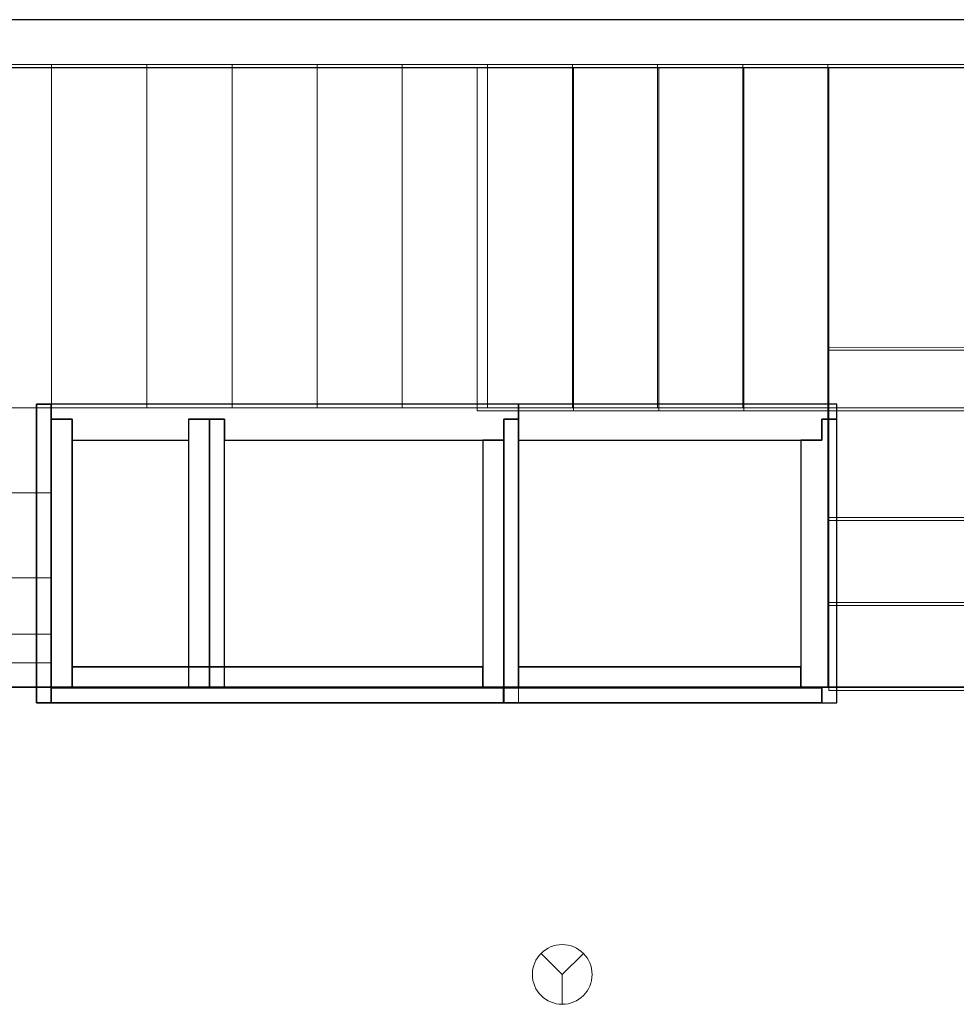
# Model space of a CAD drawing. Header units: metres. Extents: x 397.7 to 427.5, y 12.7 to 28.4.
# Tile 109 of 124: x 411.9 to 415.1, y 24.9 to 28.2. Entities that reach past the tile are written whole.
import ezdxf

# ---------------------------------------------------------------- set-up
doc = ezdxf.new("R2010")
doc.units = ezdxf.units.M
doc.layers.add('01_SUELOS', color=7, linetype='Continuous', lineweight=25, true_color=0x007f00)
for name, color, linetype, lineweight in [('A-DETL-GENF-OTLN', 7, 'Continuous', 18), ('A-WALL-____-MCUT', 7, 'Continuous', 25), ('A-WALL-____-OTLN', 7, 'Continuous', 25), ('S-STRS-____-MCUT', 7, 'Continuous', 18), ('S-STRS-____-OTLN', 7, 'Continuous', 18)]:
    doc.layers.add(name, color=color, linetype=linetype, lineweight=lineweight)

# ---------------------------------------------------------------- blocks, each defined once
blk = doc.blocks.new('Family - LONDR55-XX_ZZ-ARQ-CAA-M3D-Londres55-152793-05_PCI_P2')
at = {"layer": '01_SUELOS', "color": 9, "true_color": 0xaad4aa}
for p, q in [((17.4837, 12.8715), (12.3798, 12.8707)), ((12.3798, 12.8707), (17.4837, 12.8715))]:
    blk.add_line(p, q, dxfattribs=at)
blk = doc.blocks.new('Family - Escala P2-152907-05_PCI_P2')
at = {"layer": 'S-STRS-____-MCUT', "color": 253, "true_color": 0xaaaaaa}
for p, q in [((2.6211, 1.6126), (2.6211, 2.0879)), ((2.6211, 2.0879), (2.8077, 2.0879)), ((2.8077, 2.0879), (2.8382, 2.0879)), ((2.8382, 2.0879), (2.8805, 2.0879)), ((2.8805, 2.0879), (2.9431, 2.0879)), ((2.9431, 2.0879), (2.944, 2.0879)), ((3.229, 2.0879), (2.944, 2.0879)), ((2.944, 2.0879), (2.944, 0.9379)), ((2.944, 2.0879), (2.944, 0.9417)), ((3.229, 0.9379), (3.229, 2.0879)), ((2.6211, 0.9379), (2.6211, 1.6126)), ((2.8077, 0.9379), (2.6211, 0.9379)), ((2.8382, 0.9379), (2.8077, 0.9379)), ((2.8805, 0.9379), (2.8382, 0.9379)), ((2.9431, 0.9379), (2.8805, 0.9379)), ((2.944, 0.9379), (2.9431, 0.9379)), ((2.944, 0.9417), (2.944, 0.9379)), ((2.944, 0.9379), (3.229, 0.9379))]:
    blk.add_line(p, q, dxfattribs=at)
at = {"layer": 'S-STRS-____-OTLN', "color": 253, "true_color": 0xaaaaaa}
for p, q in [((3.7989, 2.0879), (2.6211, 2.0879)), ((2.6211, 1.6126), (2.6211, 2.0879)), ((3.7989, 2.0879), (2.6211, 2.0879)), ((2.8077, 2.0879), (2.6211, 2.0879)), ((2.8382, 2.0879), (2.8077, 2.0879)), ((2.8805, 2.0879), (2.8382, 2.0879)), ((2.9431, 2.0879), (2.8805, 2.0879)), ((2.9431, 2.0879), (2.944, 2.0879)), ((3.229, 2.0879), (2.944, 2.0879)), ((2.944, 2.0879), (2.944, 0.9379)), ((2.944, 2.0879), (2.944, 0.9379)), ((2.944, 0.9417), (2.944, 2.0879)), ((2.944, 2.0879), (3.229, 2.0879)), ((2.944, 2.0879), (2.944, 0.9379)), ((2.944, 2.0879), (3.229, 2.0879)), ((3.229, 0.9379), (3.229, 2.0879)), ((3.514, 2.0879), (3.229, 2.0879)), ((3.229, 2.0879), (3.514, 2.0879)), ((3.229, 2.0879), (3.229, 0.9379)), ((3.229, 0.9379), (3.229, 2.0879)), ((3.229, 0.9379), (3.229, 2.0879)), ((3.514, 2.0879), (3.229, 2.0879)), ((3.229, 0.9379), (3.229, 2.0879)), ((3.229, 2.0879), (3.229, 0.9379)), ((3.229, 2.0879), (3.514, 2.0879)), ((3.229, 2.0879), (3.229, 0.9379)), ((3.799, 2.0879), (3.514, 2.0879)), ((3.514, 2.0879), (3.799, 2.0879)), ((3.514, 2.0879), (3.514, 0.9379)), ((3.514, 0.9379), (3.514, 2.0879)), ((3.514, 0.9379), (3.514, 2.0879)), ((3.514, 2.0879), (3.514, 0.9379)), ((3.514, 2.0879), (3.799, 2.0879)), ((3.514, 0.9379), (3.514, 2.0879)), ((3.514, 0.9379), (3.514, 2.0879)), ((3.514, 2.0879), (3.514, 0.9379)), ((3.514, 2.0879), (3.799, 2.0879)), ((3.514, 2.0879), (3.514, 0.9379)), ((3.7989, 0.9379), (3.7989, 2.0879)), ((3.799, 2.0879), (3.7989, 2.0879)), ((3.7989, 0.9379), (3.7989, 2.0879)), ((3.7989, 2.0879), (3.799, 2.0879)), ((4.9492, 2.0879), (3.799, 2.0879)), ((3.799, 2.0879), (4.9492, 2.0879)), ((3.799, 2.0879), (3.799, 0.9379)), ((3.799, 0.9379), (3.799, 2.0879)), ((3.799, 0.9379), (3.799, 2.0879)), ((3.799, 2.0879), (3.799, 0.9379)), ((4.9492, 2.0879), (3.799, 2.0879)), ((3.799, 2.0879), (4.9492, 2.0879)), ((3.799, 2.0879), (3.799, 0.9379)), ((3.799, 0.9379), (3.799, 2.0879)), ((3.799, 2.0879), (3.799, 0.9379)), ((3.799, 0.9379), (3.799, 2.0879)), ((3.799, 0.9379), (3.799, 2.0879)), ((3.799, 2.0879), (3.799, 0.9379)), ((4.949, 0.9378), (4.9492, 2.0879)), ((4.9492, 2.0879), (4.949, 0.9378)), ((4.949, 0.9378), (4.9492, 2.0879)), ((4.9492, 2.0879), (4.949, 0.9378)), ((2.6211, 1.6126), (2.6211, 0.9379)), ((3.7991, 1.1403), (3.7989, 0.0002)), ((3.799, 0.9379), (3.7991, 1.1403)), ((3.7991, 1.1403), (4.9491, 1.1401)), ((4.9489, 0), (4.9491, 1.1401)), ((4.9491, 1.1401), (4.949, 0.9378)), ((3.7989, 0.9379), (2.6211, 0.9379)), ((3.7989, 0.9379), (2.6211, 0.9379)), ((2.8077, 0.9379), (2.6211, 0.9379)), ((2.8382, 0.9379), (2.8077, 0.9379)), ((2.8382, 0.9379), (2.8805, 0.9379)), ((2.8805, 0.9379), (2.9431, 0.9379)), ((2.9431, 0.9379), (2.944, 0.9379)), ((2.944, 0.9417), (2.944, 0.9379)), ((2.944, 0.9379), (3.229, 0.9379)), ((2.944, 0.9379), (3.229, 0.9379)), ((3.229, 0.9379), (2.944, 0.9379)), ((3.229, 0.9379), (3.514, 0.9379)), ((3.514, 0.9379), (3.229, 0.9379)), ((3.229, 0.9379), (3.514, 0.9379)), ((3.514, 0.9379), (3.229, 0.9379)), ((3.514, 0.9379), (3.799, 0.9379)), ((3.799, 0.9379), (3.514, 0.9379)), ((3.514, 0.9379), (3.799, 0.9379)), ((3.799, 0.9379), (3.514, 0.9379)), ((3.7989, 0.9379), (3.799, 0.9379)), ((3.7989, 0.9379), (3.799, 0.9379)), ((3.799, 0.9379), (4.949, 0.9378)), ((4.949, 0.9378), (3.799, 0.9379)), ((4.949, 0.9378), (3.799, 0.9379)), ((3.799, 0.9379), (4.949, 0.9378)), ((3.799, 0.9379), (3.799, 0.5702)), ((3.799, 0.5702), (3.799, 0.9379)), ((3.799, 0.9379), (4.949, 0.9378)), ((4.949, 0.9378), (3.799, 0.9379)), ((4.949, 0.9378), (3.799, 0.9379)), ((3.799, 0.9379), (3.799, 0.5702)), ((3.799, 0.9379), (4.949, 0.9378)), ((4.949, 0.57), (4.949, 0.9378)), ((4.949, 0.9378), (4.949, 0.57)), ((4.949, 0.57), (4.949, 0.9378)), ((4.949, 0.57), (3.799, 0.5702)), ((3.799, 0.5702), (4.949, 0.57)), ((3.799, 0.5702), (3.799, 0.2852)), ((3.799, 0.2852), (3.799, 0.5702)), ((3.799, 0.5702), (4.949, 0.57)), ((4.949, 0.57), (3.799, 0.5702)), ((3.799, 0.5702), (4.949, 0.57)), ((3.799, 0.5702), (4.949, 0.57)), ((3.799, 0.2852), (3.799, 0.5702)), ((4.949, 0.285), (4.949, 0.57)), ((4.949, 0.57), (4.949, 0.285)), ((4.949, 0.57), (4.949, 0.285)), ((3.7989, 0.0002), (3.799, 0.2852)), ((3.799, 0.2852), (3.7989, 0.0002)), ((3.7989, 0.0002), (3.799, 0.2852)), ((3.799, 0.2852), (4.949, 0.285)), ((4.949, 0.285), (3.799, 0.2852)), ((3.799, 0.2852), (4.949, 0.285)), ((3.799, 0.2852), (4.949, 0.285)), ((4.949, 0.285), (3.799, 0.2852)), ((3.799, 0.2852), (4.949, 0.285)), ((4.949, 0.285), (4.9489, 0)), ((4.9489, 0), (4.949, 0.285)), ((4.949, 0.285), (4.9489, 0)), ((4.9489, 0), (3.7989, 0.0002)), ((3.7989, 0.0002), (4.9489, 0)), ((3.7989, 0.0002), (4.9489, 0)), ((4.9489, 0), (3.7989, 0.0002))]:
    blk.add_line(p, q, dxfattribs=at)
blk = doc.blocks.new('Family - Evans P2-153127-05_PCI_P2')
at = {"layer": 'A-WALL-____-MCUT', "color": 253, "true_color": 0xaaaaaa}
for p, q in [((25.5877, 0.16), (0.0332, 0.16)), ((0, 0), (25.556, 0))]:
    blk.add_line(p, q, dxfattribs=at)
at = {"layer": 'A-WALL-____-OTLN', "color": 253, "true_color": 0xaaaaaa}
for p, q in [((25.5877, 0.16), (0.0332, 0.16)), ((0, 0), (25.556, 0))]:
    blk.add_line(p, q, dxfattribs=at)
at = {"layer": 'A-WALL-____-OTLN', "color": 253, "lineweight": 18, "true_color": 0xaaaaaa}
blk.add_line((0, 0), (25.556, 0), dxfattribs=at)
blk = doc.blocks.new('Family - Escala P1-155071-05_PCI_P2')
at = {"layer": 'S-STRS-____-OTLN', "color": 253, "true_color": 0xaaaaaa}
for p, q in [((1.1998, 2.0879), (0, 2.0879)), ((0, 2.0879), (1.1998, 2.0879)), ((0, 2.0879), (0, 0.9379)), ((0, 0.9379), (0, 2.0879)), ((1.1998, 2.0879), (0, 2.0879)), ((0, 2.0879), (1.1998, 2.0879)), ((0, 2.0879), (0, 0.9379)), ((0, 0.9379), (0, 2.0879)), ((3.7989, 2.0879), (0.9489, 2.0879)), ((0.9489, 2.0879), (1.1998, 2.0879)), ((0.9489, 0.9379), (0.9489, 2.0879)), ((3.7989, 2.0879), (0.9489, 2.0879)), ((0.9489, 0.9379), (0.9489, 2.0879)), ((0.9489, 2.0879), (1.1998, 2.0879)), ((1.519, 2.0879), (1.1998, 2.0879)), ((1.1998, 2.0879), (1.519, 2.0879)), ((1.1998, 2.0879), (1.1998, 0.9379)), ((1.1998, 0.9379), (1.1998, 2.0879)), ((1.1998, 0.9379), (1.1998, 2.0879)), ((1.1998, 2.0879), (1.1998, 0.9379)), ((1.1998, 0.9379), (1.1998, 2.0879)), ((1.1998, 2.0879), (1.1998, 0.9379)), ((1.519, 2.0879), (1.1998, 2.0879)), ((1.1998, 2.0879), (1.1998, 0.9379)), ((1.1998, 2.0879), (1.519, 2.0879)), ((1.1998, 0.9379), (1.1998, 2.0879)), ((1.1998, 2.0879), (1.1998, 0.9379)), ((1.1998, 2.0879), (1.1998, 0.9379)), ((1.519, 0.9379), (1.519, 2.0879)), ((1.519, 2.0879), (1.519, 0.9379)), ((1.804, 2.0879), (1.519, 2.0879)), ((1.519, 2.0879), (1.804, 2.0879)), ((1.519, 2.0879), (1.519, 0.9379)), ((1.519, 0.9379), (1.519, 2.0879)), ((1.519, 2.0879), (1.519, 0.9379)), ((1.519, 2.0879), (1.804, 2.0879)), ((1.519, 2.0879), (1.519, 0.9379)), ((1.519, 2.0879), (1.519, 0.9379)), ((1.804, 2.0879), (1.519, 2.0879)), ((1.519, 2.0879), (1.519, 0.9379)), ((1.804, 0.9379), (1.804, 2.0879)), ((1.804, 2.0879), (1.804, 0.9379)), ((2.089, 2.0879), (1.804, 2.0879)), ((1.804, 2.0879), (2.089, 2.0879)), ((1.804, 2.0879), (1.804, 0.9379)), ((1.804, 0.9379), (1.804, 2.0879)), ((1.804, 2.0879), (2.089, 2.0879)), ((1.804, 2.0879), (1.804, 0.9379)), ((1.804, 2.0879), (1.804, 0.9379)), ((1.804, 2.0879), (1.804, 0.9379)), ((2.089, 2.0879), (1.804, 2.0879)), ((1.804, 2.0879), (1.804, 0.9379)), ((2.374, 2.0879), (2.089, 2.0879)), ((2.089, 2.0879), (2.374, 2.0879)), ((2.089, 2.0879), (2.089, 0.9379)), ((2.089, 0.9379), (2.089, 2.0879)), ((2.089, 0.9379), (2.089, 2.0879)), ((2.089, 2.0879), (2.089, 0.9379)), ((2.089, 2.0879), (2.374, 2.0879)), ((2.089, 2.0879), (2.089, 0.9379)), ((2.089, 2.0879), (2.089, 0.9379)), ((2.089, 2.0879), (2.089, 0.9379)), ((2.374, 2.0879), (2.089, 2.0879)), ((2.089, 2.0879), (2.089, 0.9379)), ((2.659, 2.0879), (2.374, 2.0879)), ((2.374, 2.0879), (2.659, 2.0879)), ((2.374, 2.0879), (2.374, 0.9379)), ((2.374, 0.9379), (2.374, 2.0879)), ((2.374, 0.9379), (2.374, 2.0879)), ((2.374, 2.0879), (2.374, 0.9379)), ((2.374, 2.0879), (2.659, 2.0879)), ((2.374, 2.0879), (2.374, 0.9379)), ((2.374, 2.0879), (2.374, 0.9379)), ((2.374, 2.0879), (2.374, 0.9379)), ((2.659, 2.0879), (2.374, 2.0879)), ((2.374, 2.0879), (2.374, 0.9379)), ((2.659, 0.9379), (2.659, 2.0879)), ((2.659, 2.0879), (2.659, 0.9379)), ((2.944, 2.0879), (2.659, 2.0879)), ((2.659, 2.0879), (2.944, 2.0879)), ((2.659, 2.0879), (2.659, 0.9379)), ((2.659, 0.9379), (2.659, 2.0879)), ((2.659, 2.0879), (2.944, 2.0879)), ((2.659, 2.0879), (2.659, 0.9379)), ((2.659, 2.0879), (2.659, 0.9379)), ((2.659, 2.0879), (2.659, 0.9379)), ((2.944, 2.0879), (2.659, 2.0879)), ((2.659, 2.0879), (2.659, 0.9379)), ((3.229, 2.0879), (2.944, 2.0879)), ((2.944, 2.0879), (3.229, 2.0879)), ((2.944, 2.0879), (2.944, 0.9379)), ((2.944, 0.9379), (2.944, 2.0879)), ((2.944, 0.9379), (2.944, 2.0879)), ((2.944, 2.0879), (2.944, 0.9379)), ((2.944, 2.0879), (3.229, 2.0879)), ((2.944, 2.0879), (2.944, 0.9379)), ((2.944, 2.0879), (2.944, 0.9379)), ((2.944, 2.0879), (2.944, 0.9379)), ((3.229, 2.0879), (2.944, 2.0879)), ((2.944, 2.0879), (2.944, 0.9379)), ((3.514, 2.0879), (3.229, 2.0879)), ((3.229, 2.0879), (3.514, 2.0879)), ((3.229, 2.0879), (3.229, 0.9379)), ((3.229, 0.9379), (3.229, 2.0879)), ((3.229, 0.9379), (3.229, 2.0879)), ((3.229, 2.0879), (3.229, 0.9379)), ((3.229, 2.0879), (3.514, 2.0879)), ((3.229, 2.0879), (3.229, 0.9379)), ((3.229, 2.0879), (3.229, 0.9379)), ((3.229, 2.0879), (3.229, 0.9379)), ((3.514, 2.0879), (3.229, 2.0879)), ((3.229, 2.0879), (3.229, 0.9379)), ((3.514, 0.9379), (3.514, 2.0879)), ((3.514, 2.0879), (3.514, 0.9379)), ((3.799, 2.0879), (3.514, 2.0879)), ((3.514, 2.0879), (3.799, 2.0879)), ((3.514, 2.0879), (3.514, 0.9379)), ((3.514, 0.9379), (3.514, 2.0879)), ((3.799, 2.0879), (3.514, 2.0879)), ((3.514, 2.0879), (3.514, 0.9379)), ((3.514, 2.0879), (3.514, 0.9379)), ((3.514, 2.0879), (3.514, 0.9379)), ((3.799, 2.0879), (3.514, 2.0879)), ((3.514, 2.0879), (3.514, 0.9379)), ((3.799, 2.0879), (3.7989, 2.0879)), ((3.7989, 2.0879), (3.799, 2.0879)), ((3.7989, 2.0879), (3.7989, 0.9379)), ((3.7989, 0.9379), (3.7989, 2.0879)), ((3.799, 0.9379), (3.799, 2.0879)), ((3.799, 2.0879), (3.799, 0.9379)), ((4.9492, 2.0879), (3.799, 2.0879)), ((3.799, 2.0879), (4.9492, 2.0879)), ((3.799, 2.0879), (3.799, 0.9379)), ((3.799, 0.9379), (3.799, 2.0879)), ((4.9492, 2.0879), (3.799, 2.0879)), ((3.799, 2.0879), (4.9492, 2.0879)), ((3.799, 2.0879), (3.799, 0.9379)), ((3.799, 0.9379), (3.799, 2.0879)), ((3.799, 2.0879), (3.799, 0.9379)), ((3.799, 2.0879), (3.799, 0.9379)), ((3.799, 2.0879), (3.799, 0.9379)), ((3.799, 2.0879), (3.799, 0.9379)), ((4.949, 0.9378), (4.9492, 2.0879)), ((4.9492, 2.0879), (4.949, 0.9378)), ((4.949, 0.9378), (4.9492, 2.0879)), ((4.9492, 2.0879), (4.949, 0.9378)), ((3.7991, 1.1403), (3.7989, 0.0002)), ((3.799, 0.9379), (3.7991, 1.1403)), ((3.7991, 1.1403), (4.9491, 1.1401)), ((4.9489, 0), (4.9491, 1.1401)), ((4.9491, 1.1401), (4.949, 0.9378)), ((1.1998, 0.9379), (0, 0.9379)), ((0, 0.9379), (1.1998, 0.9379)), ((0, 0.9379), (0, 0.6529)), ((0, 0.6529), (0, 0.9379)), ((0, 0.9379), (1.1998, 0.9379)), ((1.1998, 0.9379), (0, 0.9379)), ((0, 0.9379), (1.1998, 0.9379)), ((1.1998, 0.9379), (0, 0.9379)), ((0, 0.9379), (0, 0.6529)), ((0, 0.9379), (0, 0.9378)), ((0, 0.9378), (0, 0.9379)), ((0, 0.9379), (1.1998, 0.9379)), ((0, 0.9379), (0, 0.6529)), ((0, 0.9379), (1.1998, 0.9379)), ((0, 0.9379), (1.1998, 0.9379)), ((0, 0.9379), (1.1998, 0.9379)), ((0, 0.9378), (0, 0.1794)), ((0, 0.9378), (1.1998, 0.9378)), ((1.1998, 0.9378), (0, 0.9378)), ((0, 0.9378), (0, 0.1794)), ((3.7989, 0.9379), (0.9489, 0.9379)), ((0.9489, 0.9379), (1.1998, 0.9379)), ((3.7989, 0.9379), (0.9489, 0.9379)), ((0.9489, 0.9379), (1.1998, 0.9379)), ((1.1998, 0.6529), (1.1998, 0.9379)), ((1.1998, 0.9379), (1.1998, 0.6529)), ((1.1998, 0.9379), (1.519, 0.9379)), ((1.519, 0.9379), (1.1998, 0.9379)), ((1.1998, 0.9378), (1.1998, 0.9379)), ((1.1998, 0.6529), (1.1998, 0.9379)), ((1.1998, 0.9378), (1.1998, 0.9379)), ((1.1998, 0.9379), (1.1998, 0.6529)), ((1.519, 0.9379), (1.1998, 0.9379)), ((1.519, 0.9379), (1.1998, 0.9379)), ((1.1998, 0.9378), (1.1998, 0.1794)), ((1.1998, 0.9378), (1.1998, 0.1794)), ((1.519, 0.9379), (1.804, 0.9379)), ((1.804, 0.9379), (1.519, 0.9379)), ((1.519, 0.9379), (1.804, 0.9379)), ((1.804, 0.9379), (1.519, 0.9379)), ((1.804, 0.9379), (2.089, 0.9379)), ((2.089, 0.9379), (1.804, 0.9379)), ((1.804, 0.9379), (2.089, 0.9379)), ((2.089, 0.9379), (1.804, 0.9379)), ((2.089, 0.9379), (2.374, 0.9379)), ((2.374, 0.9379), (2.089, 0.9379)), ((2.089, 0.9379), (2.374, 0.9379)), ((2.374, 0.9379), (2.089, 0.9379)), ((2.374, 0.9379), (2.659, 0.9379)), ((2.659, 0.9379), (2.374, 0.9379)), ((2.659, 0.9379), (2.374, 0.9379)), ((2.659, 0.9379), (2.374, 0.9379)), ((2.659, 0.9379), (2.944, 0.9379)), ((2.944, 0.9379), (2.659, 0.9379)), ((2.944, 0.9379), (2.659, 0.9379)), ((2.944, 0.9379), (2.659, 0.9379)), ((2.944, 0.9379), (3.229, 0.9379)), ((3.229, 0.9379), (2.944, 0.9379)), ((2.944, 0.9379), (3.229, 0.9379)), ((3.229, 0.9379), (2.944, 0.9379)), ((3.229, 0.9379), (3.514, 0.9379)), ((3.514, 0.9379), (3.229, 0.9379)), ((3.229, 0.9379), (3.514, 0.9379)), ((3.514, 0.9379), (3.229, 0.9379)), ((3.514, 0.9379), (3.799, 0.9379)), ((3.799, 0.9379), (3.514, 0.9379)), ((3.514, 0.9379), (3.799, 0.9379)), ((3.799, 0.9379), (3.514, 0.9379)), ((3.7989, 0.9379), (3.799, 0.9379)), ((3.7989, 0.9379), (3.799, 0.9379)), ((4.949, 0.9378), (3.799, 0.9379)), ((3.799, 0.9379), (4.949, 0.9378)), ((3.799, 0.9379), (3.799, 0.5702)), ((3.799, 0.5702), (3.799, 0.9379)), ((4.949, 0.9378), (3.799, 0.9379)), ((3.799, 0.9379), (3.799, 0.5702)), ((3.799, 0.9379), (4.949, 0.9378)), ((3.799, 0.9379), (4.949, 0.9378)), ((4.949, 0.9378), (3.799, 0.9379)), ((3.799, 0.9379), (4.949, 0.9378)), ((4.949, 0.9378), (3.799, 0.9379)), ((4.949, 0.57), (4.949, 0.9378)), ((4.949, 0.9378), (4.949, 0.57)), ((4.949, 0.57), (4.949, 0.9378)), ((0, 0.6529), (1.1998, 0.6529)), ((1.1998, 0.6529), (0, 0.6529)), ((1.1998, 0.6529), (0, 0.6529)), ((0, 0.6529), (1.1998, 0.6529)), ((0, 0.6529), (0, 0.3679)), ((0, 0.3679), (0, 0.6529)), ((0, 0.3679), (0, 0.6529)), ((0, 0.6529), (0, 0.3679)), ((0, 0.6529), (1.1998, 0.6529)), ((0, 0.6529), (1.1998, 0.6529)), ((0, 0.6529), (1.1998, 0.6529)), ((0, 0.6529), (1.1998, 0.6529)), ((1.1998, 0.3679), (1.1998, 0.6529)), ((1.1998, 0.6529), (1.1998, 0.3679)), ((1.1998, 0.3679), (1.1998, 0.6529)), ((1.1998, 0.6529), (1.1998, 0.3679)), ((4.949, 0.57), (3.799, 0.5702)), ((3.799, 0.5702), (4.949, 0.57)), ((3.799, 0.5702), (3.799, 0.2852)), ((3.799, 0.2852), (3.799, 0.5702)), ((3.799, 0.5702), (4.949, 0.57)), ((4.949, 0.57), (3.799, 0.5702)), ((3.799, 0.5702), (4.949, 0.57)), ((3.799, 0.5702), (4.949, 0.57)), ((3.799, 0.2852), (3.799, 0.5702)), ((4.949, 0.285), (4.949, 0.57)), ((4.949, 0.57), (4.949, 0.285)), ((4.949, 0.57), (4.949, 0.285)), ((0, 0.3679), (1.1998, 0.3679)), ((1.1998, 0.3679), (0, 0.3679)), ((1.1998, 0.3679), (0, 0.3679)), ((0, 0.3679), (1.1998, 0.3679)), ((0, 0.3679), (0, 0.0829)), ((0, 0.0829), (0, 0.3679)), ((0, 0.3679), (0, 0.0829)), ((0, 0.3679), (1.1998, 0.3679)), ((0, 0.0829), (0, 0.3679)), ((0, 0.3679), (1.1998, 0.3679)), ((0, 0.3679), (1.1998, 0.3679)), ((0, 0.3679), (1.1998, 0.3679)), ((1.1998, 0.0829), (1.1998, 0.3679)), ((1.1998, 0.3679), (1.1998, 0.0829)), ((1.1998, 0.3679), (1.1998, 0.0829)), ((1.1998, 0.0829), (1.1998, 0.3679)), ((3.7989, 0.0002), (3.799, 0.2852)), ((3.799, 0.2852), (3.7989, 0.0002)), ((3.7989, 0.0002), (3.799, 0.2852)), ((3.799, 0.2852), (4.949, 0.285)), ((4.949, 0.285), (3.799, 0.2852)), ((3.799, 0.2852), (4.949, 0.285)), ((3.799, 0.2852), (4.949, 0.285)), ((4.949, 0.285), (3.799, 0.2852)), ((3.799, 0.2852), (4.949, 0.285)), ((4.949, 0.285), (4.9489, 0)), ((4.9489, 0), (4.949, 0.285)), ((4.949, 0.285), (4.9489, 0)), ((0, 0.1794), (0, 0.0829)), ((1.1998, 0.1794), (0, 0.1794)), ((1.1998, 0.1794), (0, 0.1794)), ((0, 0.1794), (0, 0.0829)), ((1.1998, 0.1794), (1.1998, 0.0829)), ((1.1998, 0.1794), (1.1998, 0.0829)), ((0, 0.0829), (1.1998, 0.0829)), ((1.1998, 0.0829), (0, 0.0829)), ((0, 0.0829), (1.1998, 0.0829)), ((1.1998, 0.0829), (0, 0.0829)), ((0, 0.0829), (1.1998, 0.0829)), ((0, 0.0829), (1.1998, 0.0829)), ((4.9489, 0), (3.7989, 0.0002)), ((3.7989, 0.0002), (4.9489, 0)), ((3.7989, 0.0002), (4.9489, 0)), ((4.9489, 0), (3.7989, 0.0002))]:
    blk.add_line(p, q, dxfattribs=at)
blk = doc.blocks.new('Family - Envans PB-155415-05_PCI_P2')
at = {"layer": 'A-WALL-____-MCUT', "color": 253, "true_color": 0xaaaaaa}
for p, q in [((0.9849, 0.12), (0.05, 0.12)), ((0.05, 0.12), (0.05, 0.05)), ((0.9849, 0.05), (0.9849, 0.12)), ((1.4949, 0.12), (1.1049, 0.12)), ((1.1049, 0.12), (1.1049, 0.05)), ((1.4949, 0.05), (1.4949, 0.12)), ((0, 0.05), (0, 0)), ((0.05, 0.05), (0, 0.05)), ((1.1049, 0.05), (0.9849, 0.05)), ((1.5649, 0.05), (1.4949, 0.05)), ((1.5649, 0), (1.5649, 0.05)), ((0, 0), (1.5649, 0))]:
    blk.add_line(p, q, dxfattribs=at)
at = {"layer": 'A-WALL-____-OTLN', "color": 253, "true_color": 0xaaaaaa}
for p, q in [((0.05, 0.12), (0.05, 0.05)), ((0.9849, 0.12), (0.05, 0.12)), ((0.9849, 0.05), (0.9849, 0.12)), ((1.1049, 0.12), (1.1049, 0.05)), ((1.4949, 0.12), (1.1049, 0.12)), ((1.4949, 0.05), (1.4949, 0.12)), ((0, 0.05), (0, 0)), ((0.05, 0.05), (0, 0.05)), ((1.1049, 0.05), (0.9849, 0.05)), ((1.5649, 0.05), (1.4949, 0.05)), ((1.5649, 0), (1.5649, 0.05)), ((0, 0), (1.5649, 0))]:
    blk.add_line(p, q, dxfattribs=at)
at = {"layer": 'A-WALL-____-OTLN', "color": 253, "lineweight": 18, "true_color": 0xaaaaaa}
blk.add_line((0, 0), (1.6149, 0), dxfattribs=at)
blk = doc.blocks.new('Family - Envans PB-155440-05_PCI_P2')
at = {"layer": 'A-WALL-____-MCUT', "color": 253, "true_color": 0xaaaaaa}
for p, q in [((0.83, 0.12), (0, 0.12)), ((0, 0.12), (0, 0.05)), ((0.83, 0.05), (0.83, 0.12)), ((0, 0.05), (0, 0)), ((0.9, 0.05), (0, 0.05)), ((0, 0.05), (0.83, 0.05)), ((0.9, 0), (0.9, 0.05)), ((0, 0), (0.9, 0))]:
    blk.add_line(p, q, dxfattribs=at)
at = {"layer": 'A-WALL-____-OTLN', "color": 253, "true_color": 0xaaaaaa}
for p, q in [((0.83, 0.12), (0, 0.12)), ((0, 0.12), (0, 0.05)), ((0.83, 0.05), (0.83, 0.12)), ((0, 0.05), (0, 0)), ((0, 0.05), (0.9, 0.05)), ((0, 0.05), (0.83, 0.05)), ((0.9, 0.05), (0.9, 0)), ((0.9, 0), (0, 0))]:
    blk.add_line(p, q, dxfattribs=at)
at = {"layer": 'A-WALL-____-OTLN', "color": 253, "lineweight": 18, "true_color": 0xaaaaaa}
blk.add_line((-0.05, 0), (0.9, 0), dxfattribs=at)
blk = doc.blocks.new('Family - Envans PB-155580-05_PCI_P2')
at = {"layer": 'A-WALL-____-MCUT', "color": 253, "true_color": 0xaaaaaa}
for p, q in [((1.4449, 0.12), (0.07, 0.12)), ((0.07, 0.12), (0.07, 0.05)), ((1.4449, 0.05), (1.4449, 0.12)), ((0, 0.05), (0, 0)), ((1.5149, 0.05), (0, 0.05)), ((0.07, 0.05), (1.4449, 0.05)), ((1.5149, 0), (1.5149, 0.05)), ((0, 0), (1.5149, 0))]:
    blk.add_line(p, q, dxfattribs=at)
at = {"layer": 'A-WALL-____-OTLN', "color": 253, "true_color": 0xaaaaaa}
for p, q in [((0.07, 0.05), (0.07, 0.12)), ((0.07, 0.12), (1.4449, 0.12)), ((1.4449, 0.12), (1.4449, 0.05)), ((0, 0.05), (1.5149, 0.05)), ((0, 0), (0, 0.05)), ((1.4449, 0.05), (0.07, 0.05)), ((1.5149, 0.05), (1.5149, 0)), ((1.5149, 0), (0, 0))]:
    blk.add_line(p, q, dxfattribs=at)
at = {"layer": 'A-WALL-____-OTLN', "color": 253, "lineweight": 18, "true_color": 0xaaaaaa}
blk.add_line((0, 0), (1.5149, 0), dxfattribs=at)
blk = doc.blocks.new('Family - Envans PB-155603-05_PCI_P2')
at = {"layer": 'A-WALL-____-MCUT', "color": 253, "true_color": 0xaaaaaa}
for p, q in [((0.95, 0.12), (0.05, 0.12)), ((0.05, 0.12), (0.05, 0.05)), ((0.95, 0.05), (0.95, 0.12)), ((0, 0.05), (0, 0)), ((1, 0.05), (0, 0.05)), ((0.05, 0.05), (0.95, 0.05)), ((1, 0), (1, 0.05)), ((0, 0), (1, 0))]:
    blk.add_line(p, q, dxfattribs=at)
at = {"layer": 'A-WALL-____-OTLN', "color": 253, "true_color": 0xaaaaaa}
for p, q in [((0.05, 0.05), (0.05, 0.12)), ((0.05, 0.12), (0.95, 0.12)), ((0.95, 0.12), (0.95, 0.05)), ((0, 0.05), (1, 0.05)), ((0, 0), (0, 0.05)), ((0.95, 0.05), (0.05, 0.05)), ((1, 0.05), (1, 0)), ((1, 0), (0, 0))]:
    blk.add_line(p, q, dxfattribs=at)
at = {"layer": 'A-WALL-____-OTLN', "color": 253, "lineweight": 18, "true_color": 0xaaaaaa}
blk.add_line((0, 0), (1, 0), dxfattribs=at)
blk = doc.blocks.new('Family - Envans PB-155632-05_PCI_P2')
at = {"layer": 'A-WALL-____-MCUT', "color": 253, "true_color": 0xaaaaaa}
for p, q in [((1.0656, 0.12), (0.05, 0.12)), ((0.05, 0.12), (0.05, 0.05)), ((1.0656, 0), (1.0656, 0.12)), ((0.05, 0.05), (0, 0.05)), ((0, 0.05), (0, 0)), ((0, 0), (1.0656, 0))]:
    blk.add_line(p, q, dxfattribs=at)
at = {"layer": 'A-WALL-____-OTLN', "color": 253, "true_color": 0xaaaaaa}
for p, q in [((1.0656, 0.12), (0.05, 0.12)), ((0.05, 0.12), (0.05, 0.05)), ((1.0656, 0), (1.0656, 0.12)), ((0, 0.05), (0, 0)), ((0.05, 0.05), (0, 0.05)), ((0, 0), (1.0656, 0))]:
    blk.add_line(p, q, dxfattribs=at)
at = {"layer": 'A-WALL-____-OTLN', "color": 253, "lineweight": 18, "true_color": 0xaaaaaa}
blk.add_line((0, 0), (1.0656, 0), dxfattribs=at)
blk = doc.blocks.new('Family - Envans PB-155670-05_PCI_P2')
at = {"layer": 'A-WALL-____-MCUT', "color": 253, "true_color": 0xaaaaaa}
for p, q in [((0.9, 0.12), (0, 0.12)), ((0, 0.12), (0, 0.05)), ((0.9, 0.05), (0.9, 0.12)), ((0.9, 0.05), (0, 0.05)), ((0, 0.05), (0, 0)), ((0, 0.05), (0.9, 0.05)), ((0.9, 0), (0.9, 0.05)), ((0, 0), (0.9, 0))]:
    blk.add_line(p, q, dxfattribs=at)
at = {"layer": 'A-WALL-____-OTLN', "color": 253, "true_color": 0xaaaaaa}
for p, q in [((0.9, 0.12), (0, 0.12)), ((0, 0.12), (0, 0.05)), ((0.9, 0.05), (0.9, 0.12)), ((0.9, 0.05), (0, 0.05)), ((0, 0.05), (0, 0)), ((0.9, 0.05), (0, 0.05)), ((0.9, 0), (0.9, 0.05)), ((0, 0), (0.9, 0))]:
    blk.add_line(p, q, dxfattribs=at)
at = {"layer": 'A-WALL-____-OTLN', "color": 253, "lineweight": 18, "true_color": 0xaaaaaa}
blk.add_line((0, 0), (0.9, 0), dxfattribs=at)
blk = doc.blocks.new('Family - Envans PB-155780-05_PCI_P2')
at = {"layer": 'A-WALL-____-MCUT', "color": 253, "true_color": 0xaaaaaa}
for p, q in [((0.88, 0.12), (0.05, 0.12)), ((0.05, 0.12), (0.05, 0.05)), ((0.88, 0.05), (0.88, 0.12)), ((0, 0.05), (0, 0)), ((0.05, 0.05), (0, 0.05)), ((0.95, 0.05), (0.88, 0.05)), ((0.95, 0), (0.95, 0.05)), ((0, 0), (0.95, 0))]:
    blk.add_line(p, q, dxfattribs=at)
at = {"layer": 'A-WALL-____-OTLN', "color": 253, "true_color": 0xaaaaaa}
for p, q in [((0.05, 0.12), (0.05, 0.05)), ((0.88, 0.12), (0.05, 0.12)), ((0.88, 0.05), (0.88, 0.12)), ((0, 0.05), (0, 0)), ((0.05, 0.05), (0, 0.05)), ((0.95, 0.05), (0.88, 0.05)), ((0.95, 0), (0.95, 0.05)), ((0, 0), (0.95, 0))]:
    blk.add_line(p, q, dxfattribs=at)
at = {"layer": 'A-WALL-____-OTLN', "color": 253, "lineweight": 18, "true_color": 0xaaaaaa}
blk.add_line((0, 0), (1, 0), dxfattribs=at)
blk = doc.blocks.new('Family - Envans PB-155889-05_PCI_P2')
at = {"layer": 'A-WALL-____-MCUT', "color": 253, "true_color": 0xaaaaaa}
for p, q in [((0.9956, 0.12), (0.05, 0.12)), ((0.05, 0.12), (0.05, 0.05)), ((0.9956, 0.05), (0.9956, 0.12)), ((0, 0.05), (0, 0)), ((1.0656, 0.05), (0, 0.05)), ((0.05, 0.05), (0.9956, 0.05)), ((1.0656, 0), (1.0656, 0.05)), ((0, 0), (1.0656, 0))]:
    blk.add_line(p, q, dxfattribs=at)
at = {"layer": 'A-WALL-____-OTLN', "color": 253, "true_color": 0xaaaaaa}
for p, q in [((0.05, 0.05), (0.05, 0.12)), ((0.05, 0.12), (0.9956, 0.12)), ((0.9956, 0.12), (0.9956, 0.05)), ((0, 0.05), (1.0656, 0.05)), ((0, 0), (0, 0.05)), ((0.9956, 0.05), (0.05, 0.05)), ((1.0656, 0.05), (1.0656, 0)), ((1.0656, 0), (0, 0))]:
    blk.add_line(p, q, dxfattribs=at)
at = {"layer": 'A-WALL-____-OTLN', "color": 253, "lineweight": 18, "true_color": 0xaaaaaa}
blk.add_line((0.05, 0), (1.0656, 0), dxfattribs=at)
blk = doc.blocks.new('LONDR55-XX_ZZ-ARQ-CAA-M3D-Londres55_ifc-1-05_PCI_P2')
at = {"layer": '01_SUELOS', "color": 253, "lineweight": 18, "true_color": 0xaaaaaa}
blk.add_blockref('Family - LONDR55-XX_ZZ-ARQ-CAA-M3D-Londres55-152793-05_PCI_P2', (398.2971, 13.1206), dxfattribs=at)
at = {"layer": 'A-WALL-____-OTLN', "color": 253, "lineweight": 18, "true_color": 0xaaaaaa}
for name, p, rotation in [('Family - Evans P2-153127-05_PCI_P2', (426.8464, 28.2282), 180), ('Family - Envans PB-155415-05_PCI_P2', (413.5914, 26.9396), 180), ('Family - Envans PB-155603-05_PCI_P2', (411.9764, 26.9396), 270), ('Family - Envans PB-155632-05_PCI_P2', (414.6569, 26.9396), 180), ('Family - Envans PB-155780-05_PCI_P2', (414.6569, 25.9396), 90), ('Family - Envans PB-155670-05_PCI_P2', (412.6064, 25.9896), 90), ('Family - Envans PB-155440-05_PCI_P2', (413.5914, 25.9896), 90)]:
    blk.add_blockref(name, p, dxfattribs=dict(at, rotation=rotation))
for name, p in [('Family - Envans PB-155580-05_PCI_P2', (412.0264, 25.9396)), ('Family - Envans PB-155889-05_PCI_P2', (413.5414, 25.9396))]:
    blk.add_blockref(name, p, dxfattribs=at)
at = {"layer": 'S-STRS-____-OTLN', "color": 253, "lineweight": 18, "true_color": 0xaaaaaa}
for name, p in [('Family - Escala P1-155071-05_PCI_P2', (410.8278, 25.9903)), ('Family - Escala P2-152907-05_PCI_P2', (410.8316, 25.9803))]:
    blk.add_blockref(name, p, dxfattribs=at)
blk = doc.blocks.new('ZYR_12_01_08 Detectors - 01 Detector Òptic-539619-05_PCI_P2')
at = {"layer": 'A-DETL-GENF-OTLN', "color": 1, "true_color": 0xff0000}
for q in [(-0.0707, 0.0707), (0.0707, 0.0707), (0, -0.1)]:
    blk.add_line((0, 0), q, dxfattribs=at)
blk.add_circle((0, 0), 0.1, dxfattribs=at)

msp = doc.modelspace()

# ---------------------------------------------------------------- block references
at = {"lineweight": 5}
msp.add_blockref('LONDR55-XX_ZZ-ARQ-CAA-M3D-Londres55_ifc-1-05_PCI_P2', (0, 0), dxfattribs=at)
at = {"layer": 'A-DETL-GENF-OTLN', "color": 1, "true_color": 0xff0000}
msp.add_blockref('ZYR_12_01_08 Detectors - 01 Detector Òptic-539619-05_PCI_P2', (413.7375, 25.0295), dxfattribs=at)

doc.saveas('drawing.dxf')
